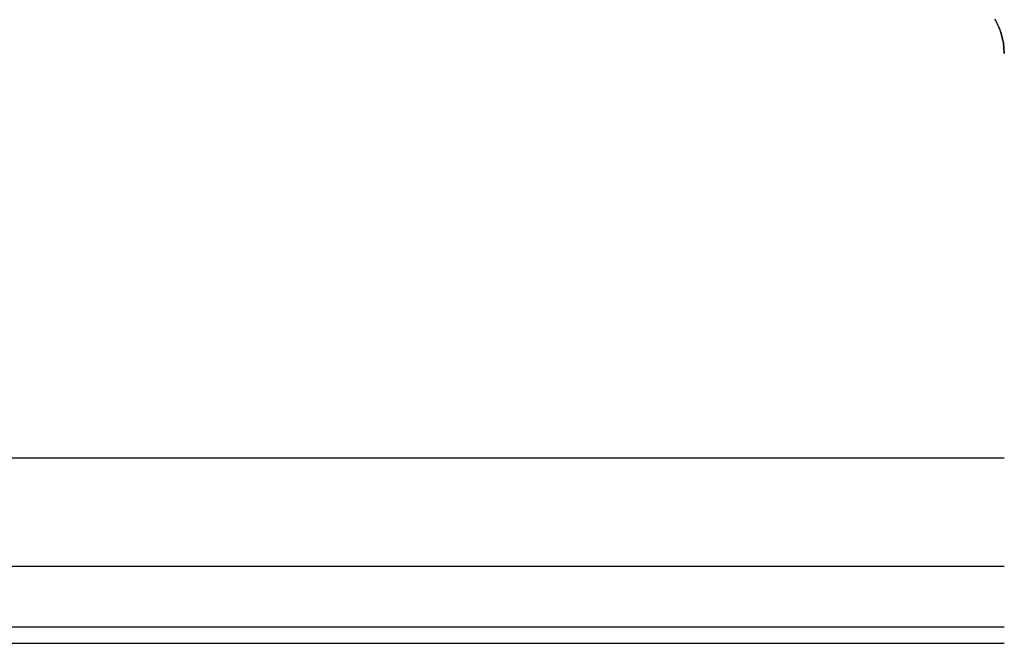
# Model space of a CAD drawing. Header units: millimetres. Extents: x -1041 to -481, y -163 to 556.
# Tile 23 of 36: x -742 to -630, y -56 to 14. Entities that reach past the tile are written whole.
import ezdxf

# ---------------------------------------------------------------- set-up
doc = ezdxf.new("R2010")
doc.units = ezdxf.units.MM

# ---------------------------------------------------------------- blocks, each defined once
blk = doc.blocks.new('Seitenteil_rechts__25', base_point=(-954.73, -147.98))
at = {"color": 1, "linetype": 'Continuous'}
for p, q in [((-630.49, -35.24), (-748.36, -35.24)), ((-742.91, -47.42), (-630.49, -47.42)), ((-630.49, -54.31), (-742.91, -54.31)), ((-742.91, -56.13), (-630.49, -56.13))]:
    blk.add_line(p, q, dxfattribs=at)
blk = doc.blocks.new('Seitenteil-rechts-kpl___26', base_point=(-954.73, -147.98))
blk.add_blockref('Seitenteil_rechts__25', (-954.73, -147.98))
blk = doc.blocks.new('Frontteil__29', base_point=(-640.73, -151.96))
at = {"color": 7, "linetype": 'Continuous'}
for p, q in [((-631.44, 14.17), (-631.56, 14.31)), ((-631.56, 14.31), (-631.09, 13.39)), ((-631.09, 13.39), (-631.44, 14.17)), ((-631, 13.21), (-631.09, 13.39)), ((-631.09, 13.39), (-630.88, 12.82)), ((-630.88, 12.82), (-631, 13.21)), ((-630.64, 11.94), (-630.88, 12.82)), ((-630.88, 12.82), (-630.64, 11.94)), ((-630.61, 11.78), (-630.64, 11.94)), ((-630.64, 11.94), (-630.61, 11.78)), ((-630.59, 11.64), (-630.61, 11.78)), ((-630.61, 11.78), (-630.59, 11.64)), ((-630.49, 10.43), (-630.59, 11.64)), ((-630.59, 11.64), (-630.49, 10.43))]:
    blk.add_line(p, q, dxfattribs=at)
blk = doc.blocks.new('Gehaeuse_kpl__68', base_point=(-955.49, -151.96))
for name, p in [('Frontteil__29', (-640.73, -151.96)), ('Seitenteil-rechts-kpl___26', (-954.73, -147.98))]:
    blk.add_blockref(name, p)
blk = doc.blocks.new('L10-für-dxf-Internet__92', base_point=(-1040.84, -162.98))
blk.add_blockref('Gehaeuse_kpl__68', (-955.49, -151.96))
blk = doc.blocks.new('SA_LinksB', base_point=(-811, 178))
blk.add_blockref('L10-für-dxf-Internet__92', (-1040.84, -162.98))

msp = doc.modelspace()

# ---------------------------------------------------------------- block references
msp.add_blockref('SA_LinksB', (-811, 178))

doc.saveas('drawing.dxf')
